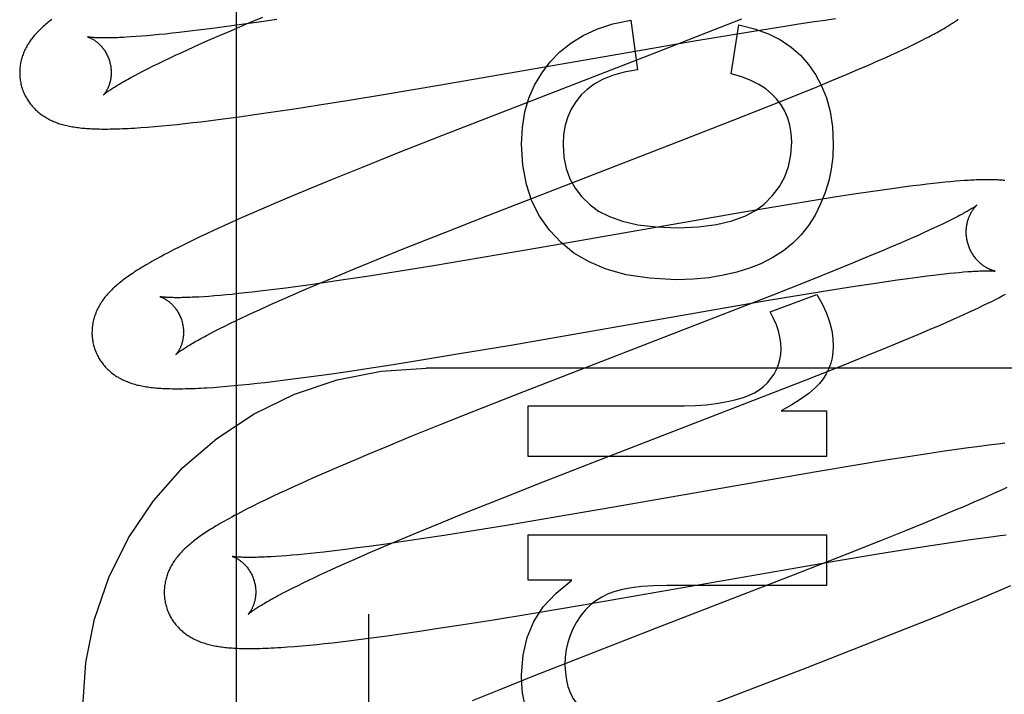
# Model space of a CAD drawing. Header units: inches. Extents: x 0 to 207, y 0 to 134.
# Tile 33 of 78: x 71.824 to 72.039, y 67.371 to 67.519. Entities that reach past the tile are written whole.
import ezdxf

# ---------------------------------------------------------------- set-up
doc = ezdxf.new("R2010")
doc.units = ezdxf.units.IN
doc.header["$LTSCALE"] = 11.383625
doc.header["$MEASUREMENT"] = 0
doc.linetypes.add('HIDDEN', pattern=[0.2, 0.1, -0.1])
doc.layers.add('DEFAULT_2', color=8, linetype='HIDDEN')
doc.layers.add('RIGHTHAND_DOOR_ASSEMBLY', color=7, linetype='CONTINUOUS')

msp = doc.modelspace()

# ---------------------------------------------------------------- linework, layer by layer
at = {"layer": 'DEFAULT_2', "color": 8, "linetype": 'HIDDEN'}
for p, q in [((71.9004, 63.97395), (71.9004, 69.47445)), ((71.87633, 67.51847), (71.87252, 67.51792)), ((71.87365, 67.51805), (71.87723, 67.51956)), ((71.88028, 67.51905), (71.87633, 67.51847)), ((71.95765, 67.51891), (71.95906, 67.50805)), ((71.98183, 67.51913), (71.97417, 67.51609)), ((71.99436, 67.51805), (71.9977, 67.51855)), ((71.9977, 67.51855), (72.00009, 67.51889)), ((72.00009, 67.51889), (72.00237, 67.51921)), ((71.85741, 67.516), (71.85596, 67.51585)), ((71.85891, 67.51617), (71.85741, 67.516)), ((71.86124, 67.51644), (71.85891, 67.51617)), ((71.86368, 67.51674), (71.86124, 67.51644)), ((71.86622, 67.51706), (71.86368, 67.51674)), ((71.86886, 67.51741), (71.86622, 67.51706)), ((71.86773, 67.51551), (71.87021, 67.51658)), ((71.87252, 67.51792), (71.86886, 67.51741)), ((71.87021, 67.51658), (71.87365, 67.51805)), ((71.97417, 67.51609), (71.96396, 67.51209)), ((71.97957, 67.50713), (71.98123, 67.51787)), ((71.98039, 67.51584), (71.98623, 67.51679)), ((71.98623, 67.51679), (71.99085, 67.51752)), ((71.99085, 67.51752), (71.99436, 67.51805)), ((71.84953, 67.51528), (71.84842, 67.5152)), ((71.85071, 67.51537), (71.84953, 67.51528)), ((71.85194, 67.51547), (71.85071, 67.51537)), ((71.85323, 67.51558), (71.85194, 67.51547)), ((71.85457, 67.51571), (71.85323, 67.51558)), ((71.85596, 67.51585), (71.85457, 67.51571)), ((71.86306, 67.51345), (71.86535, 67.51447)), ((71.86535, 67.51447), (71.86773, 67.51551)), ((71.95902, 67.5122), (71.9711, 67.51428)), ((71.9711, 67.51428), (71.98039, 67.51584)), ((72.01926, 67.51349), (72.02023, 67.51397)), ((72.02023, 67.51397), (72.02112, 67.51441)), ((72.02112, 67.51441), (72.02196, 67.51484)), ((72.02196, 67.51484), (72.02274, 67.51525)), ((71.85814, 67.5112), (71.85949, 67.51183)), ((71.85949, 67.51183), (71.86088, 67.51247)), ((71.86088, 67.51247), (71.86306, 67.51345)), ((71.91565, 67.50464), (71.95902, 67.5122)), ((71.96396, 67.51209), (71.91628, 67.49359)), ((72.01458, 67.5113), (72.01589, 67.5119)), ((72.01589, 67.5119), (72.0171, 67.51246)), ((72.0171, 67.51246), (72.01822, 67.51299)), ((72.01822, 67.51299), (72.01926, 67.51349)), ((71.8544, 67.50942), (71.8556, 67.51)), ((71.8556, 67.51), (71.85684, 67.51059)), ((71.85684, 67.51059), (71.85814, 67.5112)), ((72.00953, 67.50906), (72.01175, 67.51003)), ((72.01175, 67.51003), (72.01319, 67.51067)), ((72.01319, 67.51067), (72.01458, 67.5113)), ((71.85018, 67.5073), (71.85115, 67.5078)), ((71.85115, 67.5078), (71.85218, 67.50832)), ((71.85218, 67.50832), (71.85326, 67.50886)), ((71.85326, 67.50886), (71.8544, 67.50942)), ((72.00485, 67.50705), (72.00724, 67.50807)), ((72.00724, 67.50807), (72.00953, 67.50906)), ((71.84926, 67.50681), (71.85018, 67.5073)), ((71.99809, 67.50424), (72.00154, 67.50566)), ((72.00154, 67.50566), (72.00485, 67.50705)), ((71.90403, 67.50268), (71.91565, 67.50464)), ((71.99359, 67.50241), (71.99809, 67.50424)), ((71.8895, 67.50033), (71.8961, 67.50138)), ((71.8961, 67.50138), (71.90403, 67.50268)), ((71.98793, 67.50013), (71.99359, 67.50241)), ((71.87594, 67.4983), (71.87999, 67.49889)), ((71.87999, 67.49889), (71.88415, 67.49951)), ((71.88415, 67.49951), (71.8895, 67.50033)), ((71.97999, 67.49699), (71.98793, 67.50013)), ((71.8619, 67.49647), (71.86365, 67.49668)), ((71.86365, 67.49668), (71.86636, 67.49701)), ((71.86636, 67.49701), (71.86915, 67.49737)), ((71.86915, 67.49737), (71.87202, 67.49775)), ((71.87202, 67.49775), (71.87594, 67.4983)), ((71.96633, 67.49166), (71.97999, 67.49699)), ((71.85201, 67.4955), (71.85356, 67.49563)), ((71.85356, 67.49563), (71.85517, 67.49577)), ((71.85517, 67.49577), (71.85681, 67.49593)), ((71.85681, 67.49593), (71.85848, 67.4961)), ((71.85848, 67.4961), (71.86017, 67.49628)), ((71.86017, 67.49628), (71.8619, 67.49647)), ((71.91628, 67.49359), (71.9064, 67.48969)), ((71.93973, 67.48137), (71.96633, 67.49166)), ((71.9064, 67.48969), (71.89895, 67.4867)), ((71.89895, 67.4867), (71.89276, 67.48419)), ((71.89276, 67.48419), (71.88776, 67.48214)), ((72.02955, 67.48373), (72.02854, 67.48365)), ((72.0305, 67.4838), (72.02955, 67.48373)), ((71.88776, 67.48214), (71.88389, 67.48052)), ((72.01262, 67.48174), (72.00998, 67.48136)), ((72.01517, 67.4821), (72.01262, 67.48174)), ((72.01764, 67.48243), (72.01517, 67.4821)), ((72.01925, 67.48264), (72.01764, 67.48243)), ((72.02082, 67.48283), (72.01925, 67.48264)), ((72.02233, 67.48301), (72.02082, 67.48283)), ((72.02375, 67.48318), (72.02233, 67.48301)), ((72.02507, 67.48332), (72.02375, 67.48318)), ((72.02631, 67.48344), (72.02507, 67.48332)), ((72.02746, 67.48355), (72.02631, 67.48344)), ((72.02854, 67.48365), (72.02746, 67.48355)), ((71.88389, 67.48052), (71.88014, 67.47894)), ((71.9264, 67.47618), (71.93973, 67.48137)), ((71.99765, 67.47945), (71.99151, 67.47845)), ((72.00256, 67.48023), (71.99765, 67.47945)), ((72.00634, 67.48082), (72.00256, 67.48023)), ((72.00998, 67.48136), (72.00634, 67.48082)), ((71.87741, 67.47777), (71.87476, 67.47661)), ((71.88014, 67.47894), (71.87741, 67.47777)), ((71.99151, 67.47845), (71.98185, 67.47682)), ((71.87218, 67.47548), (71.86967, 67.47436)), ((71.87476, 67.47661), (71.87218, 67.47548)), ((71.91664, 67.47234), (71.9264, 67.47618)), ((71.98185, 67.47682), (71.93765, 67.46912)), ((72.02759, 67.47522), (72.02675, 67.4748)), ((72.02837, 67.47561), (72.02759, 67.47522)), ((71.86805, 67.47362), (71.86647, 67.47289)), ((71.86967, 67.47436), (71.86805, 67.47362)), ((72.02389, 67.47344), (72.02282, 67.47294)), ((72.0249, 67.47391), (72.02389, 67.47344)), ((72.02586, 67.47437), (72.0249, 67.47391)), ((72.02675, 67.4748), (72.02586, 67.47437)), ((71.86343, 67.47147), (71.86196, 67.47076)), ((71.86494, 67.47218), (71.86343, 67.47147)), ((71.86647, 67.47289), (71.86494, 67.47218)), ((71.90826, 67.469), (71.91664, 67.47234)), ((72.01866, 67.47107), (72.01668, 67.47021)), ((72.02052, 67.4719), (72.01866, 67.47107)), ((72.0217, 67.47243), (72.02052, 67.4719)), ((72.02282, 67.47294), (72.0217, 67.47243)), ((71.85908, 67.46934), (71.85769, 67.46864)), ((71.86051, 67.47005), (71.85908, 67.46934)), ((71.86196, 67.47076), (71.86051, 67.47005)), ((71.90222, 67.46656), (71.90826, 67.469)), ((71.93765, 67.46912), (71.92476, 67.46691)), ((72.0146, 67.46932), (72.0124, 67.46839)), ((72.01668, 67.47021), (72.0146, 67.46932)), ((71.89737, 67.46457), (71.90222, 67.46656)), ((71.92476, 67.46691), (71.9145, 67.46519)), ((72.00933, 67.4671), (72.00608, 67.46576)), ((72.0124, 67.46839), (72.00933, 67.4671)), ((71.89272, 67.46264), (71.89737, 67.46457)), ((71.9145, 67.46519), (71.9068, 67.46393)), ((72.00608, 67.46576), (72.00179, 67.46402)), ((71.88915, 67.46114), (71.89272, 67.46264)), ((71.90044, 67.46293), (71.89534, 67.46215)), ((71.9068, 67.46393), (71.90044, 67.46293)), ((72.00179, 67.46402), (71.99635, 67.46183)), ((72.01584, 67.4621), (72.01812, 67.46242)), ((72.01812, 67.46242), (72.0203, 67.46271)), ((72.0203, 67.46271), (72.02236, 67.46297)), ((72.02236, 67.46297), (72.02366, 67.46313)), ((72.02366, 67.46313), (72.02492, 67.46328)), ((72.02492, 67.46328), (72.02611, 67.46341)), ((72.02611, 67.46341), (72.02725, 67.46353)), ((72.02725, 67.46353), (72.02833, 67.46364)), ((72.02833, 67.46364), (72.02936, 67.46374)), ((72.02936, 67.46374), (72.03032, 67.46382)), ((71.88223, 67.4603), (71.87968, 67.45997)), ((71.88488, 67.46065), (71.88223, 67.4603)), ((71.88762, 67.46103), (71.88488, 67.46065)), ((71.88573, 67.45968), (71.88915, 67.46114)), ((71.89141, 67.46157), (71.88762, 67.46103)), ((71.89534, 67.46215), (71.89141, 67.46157)), ((71.99635, 67.46183), (71.98864, 67.45878)), ((72.00198, 67.45999), (72.00659, 67.46072)), ((72.00659, 67.46072), (72.01011, 67.46126)), ((72.01011, 67.46126), (72.01345, 67.46175)), ((72.01345, 67.46175), (72.01584, 67.4621)), ((71.86545, 67.45849), (71.86432, 67.45842)), ((71.86663, 67.45858), (71.86545, 67.45849)), ((71.86787, 67.45869), (71.86663, 67.45858)), ((71.86917, 67.4588), (71.86787, 67.45869)), ((71.87052, 67.45893), (71.86917, 67.4588)), ((71.87192, 67.45908), (71.87052, 67.45893)), ((71.87338, 67.45923), (71.87192, 67.45908)), ((71.87488, 67.4594), (71.87338, 67.45923)), ((71.87723, 67.45967), (71.87488, 67.4594)), ((71.87968, 67.45997), (71.87723, 67.45967)), ((71.8809, 67.45757), (71.88326, 67.45861)), ((71.88326, 67.45861), (71.88573, 67.45968)), ((71.98864, 67.45878), (71.97734, 67.45436)), ((71.98684, 67.45748), (71.99614, 67.45904)), ((71.98804, 67.45513), (71.99829, 67.45893)), ((71.99614, 67.45904), (72.00198, 67.45999)), ((72.03728, 67.45781), (72.03805, 67.4582)), ((72.03805, 67.4582), (72.03877, 67.45858)), ((72.03877, 67.45858), (72.03945, 67.45895)), ((71.87646, 67.45558), (71.87863, 67.45656)), ((71.87863, 67.45656), (71.8809, 67.45757)), ((71.97476, 67.4554), (71.98684, 67.45748)), ((72.03263, 67.45555), (72.0337, 67.45605)), ((72.0337, 67.45605), (72.03469, 67.45653)), ((72.03469, 67.45653), (72.03561, 67.45697)), ((72.03561, 67.45697), (72.03647, 67.4574)), ((72.03647, 67.4574), (72.03728, 67.45781)), ((71.87121, 67.45313), (71.87245, 67.45372)), ((71.87245, 67.45372), (71.87374, 67.45432)), ((71.87374, 67.45432), (71.87508, 67.45494)), ((71.87508, 67.45494), (71.87646, 67.45558)), ((71.9314, 67.44785), (71.97476, 67.4554)), ((71.97734, 67.45436), (71.93418, 67.43762)), ((72.02746, 67.4532), (72.02889, 67.45384)), ((72.02889, 67.45384), (72.03023, 67.45444)), ((72.03023, 67.45444), (72.03148, 67.45501)), ((72.03148, 67.45501), (72.03263, 67.45555)), ((71.8668, 67.45094), (71.86782, 67.45146)), ((71.86782, 67.45146), (71.8689, 67.452)), ((71.8689, 67.452), (71.87003, 67.45255)), ((71.87003, 67.45255), (71.87121, 67.45313)), ((72.0229, 67.45122), (72.02522, 67.45222)), ((72.02522, 67.45222), (72.02746, 67.4532)), ((71.86494, 67.44996), (71.86584, 67.45044)), ((71.86584, 67.45044), (71.8668, 67.45094)), ((72.01718, 67.44881), (72.02051, 67.45021)), ((72.02051, 67.45021), (72.0229, 67.45122)), ((71.91978, 67.44589), (71.9314, 67.44785)), ((72.00919, 67.44554), (72.01372, 67.44738)), ((72.01372, 67.44738), (72.01718, 67.44881)), ((71.91186, 67.44459), (71.91978, 67.44589)), ((72.00351, 67.44326), (72.00919, 67.44554)), ((71.89991, 67.44271), (71.90526, 67.44354)), ((71.90526, 67.44354), (71.91186, 67.44459)), ((71.99553, 67.4401), (72.00351, 67.44326)), ((71.88492, 67.44058), (71.88778, 67.44096)), ((71.88778, 67.44096), (71.89171, 67.44151)), ((71.89171, 67.44151), (71.89575, 67.44209)), ((71.89575, 67.44209), (71.89991, 67.44271)), ((72.3879, 67.44278), (71.9129, 67.44278)), ((71.86635, 67.4386), (71.86781, 67.43871)), ((71.86781, 67.43871), (71.86934, 67.43883)), ((71.86934, 67.43883), (71.87093, 67.43898)), ((71.87093, 67.43898), (71.87258, 67.43913)), ((71.87258, 67.43913), (71.87425, 67.4393)), ((71.87425, 67.4393), (71.87595, 67.43949)), ((71.87595, 67.43949), (71.87767, 67.43968)), ((71.87767, 67.43968), (71.87943, 67.43989)), ((71.87943, 67.43989), (71.88213, 67.44022)), ((71.88213, 67.44022), (71.88492, 67.44058)), ((71.98072, 67.43432), (71.99553, 67.4401)), ((71.93418, 67.43762), (71.92322, 67.4333)), ((71.93518, 67.43456), (71.96932, 67.43456)), ((71.93518, 67.42351), (71.93518, 67.43456)), ((71.95064, 67.42268), (71.98072, 67.43432)), ((71.92322, 67.4333), (71.91576, 67.43033)), ((71.9905, 67.43346), (72.00038, 67.43346)), ((72.00038, 67.43346), (72.00038, 67.42351)), ((71.91576, 67.43033), (71.90957, 67.42782)), ((71.90957, 67.42782), (71.90457, 67.42577)), ((71.90457, 67.42577), (71.90069, 67.42415)), ((72.03483, 67.42582), (72.03323, 67.42561)), ((72.0364, 67.42602), (72.03483, 67.42582)), ((72.03791, 67.4262), (72.0364, 67.42602)), ((72.03933, 67.42636), (72.03791, 67.4262)), ((71.90069, 67.42415), (71.89692, 67.42256)), ((72.00038, 67.42351), (71.93518, 67.42351)), ((72.022, 67.42401), (72.01824, 67.42342)), ((72.02562, 67.42455), (72.022, 67.42401)), ((72.02824, 67.42493), (72.02562, 67.42455)), ((72.03078, 67.42528), (72.02824, 67.42493)), ((72.03323, 67.42561), (72.03078, 67.42528)), ((71.89692, 67.42256), (71.89328, 67.42101)), ((71.93846, 67.41792), (71.95064, 67.42268)), ((72.00726, 67.42165), (71.99773, 67.42004)), ((72.01336, 67.42265), (72.00726, 67.42165)), ((72.01824, 67.42342), (72.01336, 67.42265)), ((71.89063, 67.41986), (71.88806, 67.41873)), ((71.89328, 67.42101), (71.89063, 67.41986)), ((71.99773, 67.42004), (71.95387, 67.4124)), ((71.88557, 67.41761), (71.88395, 67.41688)), ((71.88806, 67.41873), (71.88557, 67.41761)), ((71.92879, 67.4141), (71.93846, 67.41792)), ((71.88083, 67.41544), (71.87933, 67.41473)), ((71.88237, 67.41615), (71.88083, 67.41544)), ((71.88395, 67.41688), (71.88237, 67.41615)), ((72.03642, 67.41516), (72.03456, 67.41433)), ((72.0376, 67.41569), (72.03642, 67.41516)), ((72.03872, 67.4162), (72.0376, 67.41569)), ((72.03979, 67.4167), (72.03872, 67.4162)), ((71.87645, 67.41334), (71.87504, 67.41264)), ((71.87788, 67.41403), (71.87645, 67.41334)), ((71.87933, 67.41473), (71.87788, 67.41403)), ((71.92154, 67.4112), (71.92879, 67.4141)), ((72.03258, 67.41347), (72.03049, 67.41257)), ((72.03456, 67.41433), (72.03258, 67.41347)), ((71.87504, 67.41264), (71.87366, 67.41194)), ((71.91558, 67.40877), (71.92154, 67.4112)), ((71.95387, 67.4124), (71.94107, 67.4102)), ((72.02829, 67.41164), (72.0252, 67.41034)), ((72.03049, 67.41257), (72.02829, 67.41164)), ((71.91081, 67.40681), (71.91558, 67.40877)), ((71.93087, 67.40849), (71.9232, 67.40724)), ((71.94107, 67.4102), (71.93087, 67.40849)), ((72.02194, 67.409), (72.01764, 67.40725)), ((72.0252, 67.41034), (72.02194, 67.409)), ((71.90714, 67.40528), (71.91081, 67.40681)), ((71.9232, 67.40724), (71.91686, 67.40624)), ((71.93518, 67.40632), (72.00038, 67.40632)), ((71.93518, 67.39644), (71.93518, 67.40632)), ((72.00038, 67.40632), (72.00038, 67.39527)), ((72.01764, 67.40725), (72.01217, 67.40505)), ((72.03829, 67.4062), (72.03959, 67.40635)), ((71.90407, 67.40433), (71.90043, 67.40383)), ((71.90362, 67.40378), (71.90714, 67.40528)), ((71.90785, 67.40488), (71.90407, 67.40433)), ((71.91178, 67.40546), (71.90785, 67.40488)), ((71.91686, 67.40624), (71.91178, 67.40546)), ((72.01217, 67.40505), (72.00442, 67.40199)), ((72.02168, 67.40382), (72.02608, 67.40449)), ((72.02608, 67.40449), (72.02942, 67.40499)), ((72.02942, 67.40499), (72.0318, 67.40533)), ((72.0318, 67.40533), (72.03407, 67.40565)), ((72.03407, 67.40565), (72.03624, 67.40593)), ((72.03624, 67.40593), (72.03829, 67.4062)), ((71.88488, 67.40201), (71.8836, 67.40189)), ((71.88622, 67.40213), (71.88488, 67.40201)), ((71.8876, 67.40227), (71.88622, 67.40213)), ((71.88904, 67.40243), (71.8876, 67.40227)), ((71.89053, 67.40259), (71.88904, 67.40243)), ((71.89286, 67.40286), (71.89053, 67.40259)), ((71.89528, 67.40316), (71.89286, 67.40286)), ((71.89781, 67.40348), (71.89528, 67.40316)), ((71.90043, 67.40383), (71.89781, 67.40348)), ((71.89782, 67.40128), (71.90025, 67.40233)), ((71.90025, 67.40233), (71.90362, 67.40378)), ((72.00442, 67.40199), (71.99307, 67.39755)), ((72.0029, 67.40073), (72.01118, 67.40212)), ((72.01118, 67.40212), (72.01703, 67.40308)), ((72.01703, 67.40308), (72.02168, 67.40382)), ((71.88119, 67.4017), (71.88008, 67.40162)), ((71.88237, 67.40179), (71.88119, 67.4017)), ((71.8836, 67.40189), (71.88237, 67.40179)), ((71.89328, 67.39925), (71.8955, 67.40025)), ((71.8955, 67.40025), (71.89782, 67.40128)), ((71.99078, 67.39865), (72.0029, 67.40073)), ((71.8885, 67.39705), (71.88981, 67.39766)), ((71.88981, 67.39766), (71.89116, 67.39829)), ((71.89116, 67.39829), (71.89328, 67.39925)), ((71.94723, 67.39106), (71.99078, 67.39865)), ((71.88491, 67.39531), (71.88605, 67.39587)), ((71.88605, 67.39587), (71.88725, 67.39645)), ((71.88725, 67.39645), (71.8885, 67.39705)), ((71.94476, 67.39644), (71.93518, 67.39644)), ((71.99307, 67.39755), (71.96319, 67.38598)), ((71.88089, 67.39326), (71.88181, 67.39374)), ((71.88181, 67.39374), (71.88279, 67.39425)), ((71.88279, 67.39425), (71.88382, 67.39477)), ((71.88382, 67.39477), (71.88491, 67.39531)), ((72.00038, 67.39527), (71.96545, 67.39527)), ((72.03593, 67.39326), (72.03834, 67.39428)), ((72.03834, 67.39428), (72.04068, 67.39529)), ((72.02913, 67.39044), (72.03261, 67.39187)), ((72.03261, 67.39187), (72.03593, 67.39326)), ((71.9276, 67.38779), (71.93556, 67.38909)), ((71.93556, 67.38909), (71.94723, 67.39106)), ((72.0246, 67.38859), (72.02913, 67.39044)), ((71.92097, 67.38673), (71.9276, 67.38779)), ((72.0189, 67.38631), (72.0246, 67.38859)), ((71.90737, 67.3847), (71.91143, 67.38528)), ((71.91143, 67.38528), (71.9156, 67.38591)), ((71.9156, 67.38591), (71.92097, 67.38673)), ((71.96319, 67.38598), (71.94637, 67.37942)), ((72.01092, 67.38315), (72.0189, 67.38631)), ((71.8907, 67.38258), (71.89241, 67.38277)), ((71.89241, 67.38277), (71.89415, 67.38297)), ((71.89415, 67.38297), (71.89594, 67.38318)), ((71.89594, 67.38318), (71.89869, 67.38352)), ((71.89869, 67.38352), (71.9015, 67.38389)), ((71.9015, 67.38389), (71.9044, 67.38428)), ((71.9044, 67.38428), (71.90737, 67.3847)), ((71.99612, 67.37738), (72.01092, 67.38315)), ((71.88416, 67.38196), (71.88576, 67.3821)), ((71.88576, 67.3821), (71.88738, 67.38225)), ((71.88738, 67.38225), (71.88903, 67.38241)), ((71.88903, 67.38241), (71.8907, 67.38258)), ((71.94637, 67.37942), (71.93653, 67.37553)), ((71.97279, 67.36835), (71.99612, 67.37738)), ((71.93653, 67.37553), (71.92912, 67.37255)), ((71.92912, 67.37255), (71.92297, 67.37005))]:
    msp.add_line(p, q, dxfattribs=at)
for points in [[(71.83109, 67.51899), (71.8308, 67.51878), (71.83053, 67.51857), (71.83026, 67.51836), (71.83, 67.51814), (71.82974, 67.51793), (71.82949, 67.51772)], [(71.94003, 67.50977), (71.94212, 67.51192), (71.94451, 67.51383), (71.94718, 67.51549), (71.95022, 67.5169), (71.95372, 67.51804), (71.95765, 67.51891)], [(72.02274, 67.51525), (72.02312, 67.51545), (72.02348, 67.51564), (72.02384, 67.51583), (72.02418, 67.51602), (72.02452, 67.5162), (72.02484, 67.51639), (72.02516, 67.51656), (72.02547, 67.51674), (72.02576, 67.51691), (72.02605, 67.51709), (72.02634, 67.51725), (72.02661, 67.51742), (72.02688, 67.51759), (72.02714, 67.51775), (72.02739, 67.51791), (72.02763, 67.51807), (72.02787, 67.51822), (72.0281, 67.51838), (72.02833, 67.51853), (72.02855, 67.51868), (72.02876, 67.51883), (72.02897, 67.51898), (72.02917, 67.51913)], [(71.82949, 67.51772), (71.82924, 67.5175), (71.829, 67.51729), (71.82877, 67.51707), (71.82854, 67.51685), (71.82831, 67.51663), (71.8281, 67.51641), (71.82788, 67.51619), (71.82767, 67.51596), (71.82747, 67.51574), (71.82728, 67.51551), (71.82708, 67.51528), (71.8269, 67.51505), (71.82672, 67.51482), (71.82655, 67.51458), (71.82638, 67.51435), (71.82621, 67.51411), (71.82606, 67.51387), (71.82591, 67.51363), (71.82576, 67.51338), (71.82562, 67.51314), (71.82549, 67.51289), (71.82536, 67.51264), (71.82524, 67.51239), (71.82512, 67.51214), (71.82501, 67.51189), (71.82491, 67.51164), (71.82482, 67.51139), (71.82473, 67.51113), (71.82464, 67.51088), (71.82456, 67.51062), (71.82449, 67.51036), (71.82442, 67.5101), (71.82436, 67.50984), (71.8243, 67.50957), (71.82426, 67.5093), (71.82421, 67.50903), (71.82418, 67.50876), (71.82415, 67.50849), (71.82412, 67.50822), (71.82411, 67.50794), (71.82409, 67.50767), (71.82409, 67.50739), (71.82409, 67.50711), (71.8241, 67.50683), (71.82412, 67.50656), (71.82415, 67.50628), (71.82418, 67.506), (71.82421, 67.50573), (71.82426, 67.50545), (71.82431, 67.50518), (71.82437, 67.5049), (71.82444, 67.50463), (71.8245, 67.5044)], [(71.98123, 67.51787), (71.98464, 67.51699), (71.98768, 67.51588), (71.99031, 67.51454), (71.99262, 67.51298), (71.99467, 67.5112), (71.99644, 67.5092)], [(71.83893, 67.51522), (71.83891, 67.51522), (71.8389, 67.51523), (71.8389, 67.51523), (71.83891, 67.51523), (71.83892, 67.51522), (71.83894, 67.51522), (71.83897, 67.51521), (71.83901, 67.5152), (71.83905, 67.51518), (71.8391, 67.51516), (71.83916, 67.51514), (71.83922, 67.51512), (71.83928, 67.51509), (71.83936, 67.51506), (71.83943, 67.51503), (71.83951, 67.51499), (71.8396, 67.51495), (71.83969, 67.51491), (71.83978, 67.51486), (71.83988, 67.51481), (71.83998, 67.51475), (71.84009, 67.51469), (71.84019, 67.51463), (71.8403, 67.51456), (71.84042, 67.51448), (71.84053, 67.5144), (71.84065, 67.51432), (71.84077, 67.51423), (71.84089, 67.51414), (71.84102, 67.51404), (71.84114, 67.51393), (71.84127, 67.51382), (71.8414, 67.5137), (71.84153, 67.51357), (71.84166, 67.51344), (71.84179, 67.5133), (71.84193, 67.51316), (71.84206, 67.513), (71.84219, 67.51284), (71.84232, 67.51268), (71.84245, 67.51251), (71.84257, 67.51233), (71.8427, 67.51214), (71.84282, 67.51194), (71.84294, 67.51175), (71.84305, 67.51154), (71.84316, 67.51133), (71.84326, 67.51111), (71.84336, 67.51089), (71.84346, 67.51066), (71.84355, 67.51043), (71.84363, 67.5102), (71.84371, 67.50996), (71.84377, 67.50976)], [(71.84842, 67.5152), (71.84736, 67.51514), (71.84685, 67.51511), (71.84636, 67.51508), (71.84589, 67.51506), (71.84543, 67.51504), (71.84499, 67.51503), (71.84456, 67.51502), (71.84415, 67.51501), (71.84375, 67.515), (71.84337, 67.51499), (71.84301, 67.51499), (71.84266, 67.51499), (71.84233, 67.51499), (71.84202, 67.51499), (71.84172, 67.515), (71.84144, 67.51501), (71.84118, 67.51502), (71.84093, 67.51503), (71.8407, 67.51504), (71.84049, 67.51505), (71.84029, 67.51506), (71.8401, 67.51508), (71.83993, 67.51509), (71.83978, 67.5151), (71.83964, 67.51512), (71.83951, 67.51513), (71.83939, 67.51515), (71.83929, 67.51516), (71.8392, 67.51517), (71.83913, 67.51519), (71.83906, 67.5152), (71.83901, 67.51521), (71.83897, 67.51521), (71.83894, 67.51522), (71.83893, 67.51522)], [(71.84377, 67.50976), (71.84382, 67.50955), (71.84388, 67.5093), (71.84393, 67.50906), (71.84397, 67.50882), (71.84401, 67.50858), (71.84404, 67.50834), (71.84406, 67.5081), (71.84407, 67.50786), (71.84408, 67.50762), (71.84408, 67.50739), (71.84408, 67.50716), (71.84407, 67.50694), (71.84405, 67.50672), (71.84403, 67.50651), (71.84401, 67.5063), (71.84398, 67.50609), (71.84394, 67.50589), (71.84391, 67.5057), (71.84386, 67.50551), (71.84382, 67.50533), (71.84377, 67.50516), (71.84372, 67.50499), (71.84367, 67.50483), (71.84362, 67.50467), (71.84356, 67.50452), (71.84351, 67.50438), (71.84345, 67.50424), (71.84339, 67.50411), (71.84334, 67.50398), (71.84328, 67.50386), (71.84322, 67.50374), (71.84316, 67.50363), (71.8431, 67.50352), (71.84305, 67.50342), (71.84299, 67.50333), (71.84293, 67.50324), (71.84288, 67.50315), (71.84283, 67.50308), (71.84278, 67.503), (71.84273, 67.50293), (71.84268, 67.50287), (71.84264, 67.50281), (71.8426, 67.50276), (71.84256, 67.50272), (71.84253, 67.50268), (71.8425, 67.50264), (71.84247, 67.50261), (71.84245, 67.50259), (71.84244, 67.50257), (71.84243, 67.50256), (71.84242, 67.50256)], [(71.93371, 67.49178), (71.93392, 67.49544), (71.93447, 67.4988), (71.93536, 67.50183), (71.93658, 67.50463), (71.93814, 67.50728), (71.94003, 67.50977)], [(71.95906, 67.50805), (71.95616, 67.50749), (71.95362, 67.50677), (71.95145, 67.50589), (71.94961, 67.50487), (71.94805, 67.50375), (71.94679, 67.50252)], [(71.99644, 67.5092), (71.998, 67.50699), (71.9993, 67.50454), (72.00037, 67.50186), (72.00116, 67.49889), (72.00165, 67.49554), (72.00185, 67.49184)], [(71.84242, 67.50256), (71.84243, 67.50257), (71.84245, 67.50258), (71.84247, 67.50261), (71.8425, 67.50263), (71.84255, 67.50267), (71.8426, 67.50271), (71.84266, 67.50276), (71.84273, 67.50282), (71.84281, 67.50289), (71.8429, 67.50296), (71.843, 67.50304), (71.84312, 67.50313), (71.84325, 67.50322), (71.84339, 67.50332), (71.84354, 67.50343), (71.84371, 67.50355), (71.8439, 67.50367), (71.84409, 67.5038), (71.8443, 67.50394), (71.84453, 67.50409), (71.84477, 67.50424), (71.84503, 67.5044), (71.8453, 67.50457), (71.84558, 67.50474), (71.84588, 67.50492), (71.8462, 67.50511), (71.84653, 67.5053), (71.84687, 67.5055), (71.84723, 67.5057), (71.84761, 67.50591), (71.848, 67.50613), (71.84841, 67.50635), (71.84883, 67.50658), (71.84926, 67.50681)], [(71.98945, 67.50166), (71.98838, 67.50279), (71.98709, 67.50384), (71.98559, 67.50482), (71.98385, 67.5057), (71.98184, 67.50647), (71.97957, 67.50713)], [(71.8245, 67.5044), (71.82456, 67.50417), (71.82465, 67.50391), (71.82474, 67.50364), (71.82483, 67.50338), (71.82494, 67.50312), (71.82505, 67.50286), (71.82516, 67.50261), (71.82529, 67.50236), (71.82542, 67.50212), (71.82555, 67.50187), (71.82569, 67.50163), (71.82584, 67.5014), (71.82599, 67.50117), (71.82614, 67.50094), (71.8263, 67.50072), (71.82647, 67.5005), (71.82664, 67.50029), (71.82682, 67.50008), (71.827, 67.49988), (71.82718, 67.49968), (71.82737, 67.49948), (71.82756, 67.49929), (71.82776, 67.49911), (71.82796, 67.49893), (71.82816, 67.49876), (71.82837, 67.49859), (71.82858, 67.49842), (71.8288, 67.49826), (71.82902, 67.4981), (71.82925, 67.49794), (71.82948, 67.49779), (71.82972, 67.49765), (71.82996, 67.4975), (71.83021, 67.49736), (71.83046, 67.49723), (71.83071, 67.4971), (71.83097, 67.49697), (71.83123, 67.49685), (71.8315, 67.49674), (71.83177, 67.49663), (71.83204, 67.49652), (71.83232, 67.49642), (71.8326, 67.49632), (71.83288, 67.49623), (71.83317, 67.49614), (71.83346, 67.49606), (71.83376, 67.49597), (71.83406, 67.4959), (71.83437, 67.49583), (71.83468, 67.49576), (71.83499, 67.49569), (71.83531, 67.49563), (71.83563, 67.49557), (71.83595, 67.49552), (71.83628, 67.49547), (71.83662, 67.49542), (71.83695, 67.49538), (71.83729, 67.49534), (71.83764, 67.4953), (71.838, 67.49527), (71.83836, 67.49524), (71.83872, 67.49521), (71.8391, 67.49519), (71.83948, 67.49516), (71.83987, 67.49514), (71.84027, 67.49513), (71.84067, 67.49511), (71.84109, 67.4951), (71.84152, 67.49509), (71.84196, 67.49508), (71.84241, 67.49508), (71.84288, 67.49508), (71.84336, 67.49508), (71.84385, 67.49509), (71.84436, 67.4951), (71.84489, 67.49511), (71.84544, 67.49512), (71.846, 67.49514), (71.84659, 67.49517), (71.8472, 67.49519), (71.84782, 67.49522), (71.84847, 67.49526), (71.84914, 67.4953), (71.84983, 67.49534), (71.85053, 67.49539), (71.85201, 67.4955)], [(71.94679, 67.50252), (71.94559, 67.50104), (71.9446, 67.49944), (71.94383, 67.49775), (71.94327, 67.49591), (71.94293, 67.49387), (71.9428, 67.49166)], [(71.99277, 67.49227), (71.99266, 67.49415), (71.99237, 67.49589), (71.99191, 67.49748), (71.99127, 67.49895), (71.99045, 67.50035), (71.98945, 67.50166)], [(71.94243, 67.47023), (71.93984, 67.47298), (71.9377, 67.47602), (71.93601, 67.47931), (71.93479, 67.48297), (71.93402, 67.48714), (71.93371, 67.49178)], [(71.9428, 67.49166), (71.94299, 67.48892), (71.9435, 67.48643), (71.9443, 67.4842), (71.94544, 67.48217), (71.94691, 67.48026), (71.94872, 67.47848)], [(71.98677, 67.47868), (71.9886, 67.48052), (71.99009, 67.4825), (71.99124, 67.4846), (71.99206, 67.48689), (71.99257, 67.48946), (71.99277, 67.49227)], [(72.00185, 67.49184), (72.00174, 67.48903), (72.0014, 67.48633), (72.00086, 67.48374), (72.00009, 67.48121), (71.99909, 67.47871), (71.99786, 67.47625)], [(72.03933, 67.48381), (72.03907, 67.48384), (72.03882, 67.48387), (72.03856, 67.48389), (72.03829, 67.48391), (72.03802, 67.48393), (72.03775, 67.48394), (72.03746, 67.48395), (72.03717, 67.48397), (72.03688, 67.48398), (72.03657, 67.48398), (72.03626, 67.48399), (72.03594, 67.48399), (72.03561, 67.48399), (72.03527, 67.48399), (72.03493, 67.48399), (72.03457, 67.48398), (72.03421, 67.48398), (72.03384, 67.48397), (72.03346, 67.48395), (72.03307, 67.48394), (72.03266, 67.48392), (72.03225, 67.4839), (72.03183, 67.48388), (72.0314, 67.48385), (72.0305, 67.4838)], [(71.94872, 67.47848), (71.95059, 67.4771), (71.95296, 67.47592), (71.95579, 67.47492), (71.95917, 67.47415), (71.9632, 67.47368), (71.96784, 67.47348)], [(71.96784, 67.47348), (71.9724, 67.47369), (71.97637, 67.47418), (71.97971, 67.47497), (71.98252, 67.47602), (71.98488, 67.47725), (71.98677, 67.47868)], [(72.03319, 67.47841), (72.03318, 67.4784), (72.03317, 67.47839), (72.03315, 67.47837), (72.03312, 67.47835), (72.03308, 67.47832), (72.03303, 67.47829), (72.03297, 67.47825), (72.03291, 67.4782), (72.03283, 67.47814), (72.03274, 67.47808), (72.03264, 67.47801), (72.03253, 67.47794), (72.0324, 67.47786), (72.03226, 67.47777), (72.03211, 67.47767), (72.03194, 67.47757), (72.03175, 67.47746), (72.03156, 67.47734), (72.03134, 67.47721), (72.03111, 67.47708), (72.03087, 67.47694), (72.03061, 67.4768), (72.03034, 67.47665), (72.03005, 67.47649), (72.02974, 67.47633), (72.02942, 67.47616), (72.02909, 67.47598), (72.02874, 67.4758), (72.02837, 67.47561)], [(72.03124, 67.47011), (72.03119, 67.47031), (72.03113, 67.47054), (72.03108, 67.47078), (72.03104, 67.47101), (72.031, 67.47124), (72.03097, 67.47148), (72.03094, 67.47171), (72.03092, 67.47194), (72.03091, 67.47218), (72.03091, 67.4724), (72.0309, 67.47263), (72.03091, 67.47286), (72.03092, 67.47308), (72.03093, 67.4733), (72.03095, 67.47351), (72.03098, 67.47373), (72.03101, 67.47394), (72.03104, 67.47414), (72.03108, 67.47434), (72.03112, 67.47454), (72.03117, 67.47473), (72.03121, 67.47491), (72.03126, 67.47509), (72.03132, 67.47527), (72.03137, 67.47544), (72.03143, 67.4756), (72.03149, 67.47576), (72.03155, 67.47591), (72.03161, 67.47606), (72.03168, 67.47621), (72.03174, 67.47635), (72.03181, 67.47648), (72.03187, 67.47661), (72.03194, 67.47674), (72.032, 67.47686), (72.03207, 67.47697), (72.03214, 67.47708), (72.0322, 67.47719), (72.03227, 67.47729), (72.03233, 67.47739), (72.0324, 67.47748), (72.03246, 67.47757), (72.03252, 67.47765), (72.03258, 67.47774), (72.03264, 67.47781), (72.0327, 67.47788), (72.03276, 67.47795), (72.03281, 67.47801), (72.03286, 67.47807), (72.03291, 67.47813), (72.03295, 67.47818), (72.033, 67.47822), (72.03304, 67.47826), (72.03307, 67.4783), (72.0331, 67.47833), (72.03313, 67.47835), (72.03315, 67.47838), (72.03317, 67.47839), (72.03318, 67.4784), (72.03319, 67.47841)], [(71.99786, 67.47625), (71.99646, 67.47399), (71.99485, 67.47194), (71.99305, 67.47011), (71.991, 67.46846), (71.98865, 67.46696), (71.98602, 67.46563)], [(71.96754, 67.46213), (71.96171, 67.46245), (71.9566, 67.46321), (71.95223, 67.46443), (71.94848, 67.46603), (71.9452, 67.46796), (71.94243, 67.47023)], [(72.03719, 67.46401), (72.03719, 67.46401), (72.03718, 67.46401), (72.03717, 67.46402), (72.03715, 67.46402), (72.03712, 67.46403), (72.03708, 67.46404), (72.03704, 67.46405), (72.03699, 67.46406), (72.03693, 67.46407), (72.03687, 67.46409), (72.03681, 67.46411), (72.03674, 67.46413), (72.03666, 67.46415), (72.03659, 67.46418), (72.0365, 67.46421), (72.03642, 67.46424), (72.03632, 67.46427), (72.03623, 67.46431), (72.03613, 67.46435), (72.03603, 67.4644), (72.03593, 67.46444), (72.03583, 67.46449), (72.03572, 67.46455), (72.03561, 67.4646), (72.03549, 67.46467), (72.03538, 67.46473), (72.03526, 67.4648), (72.03514, 67.46487), (72.03501, 67.46495), (72.03489, 67.46503), (72.03476, 67.46511), (72.03463, 67.46521), (72.0345, 67.4653), (72.03437, 67.4654), (72.03424, 67.46551), (72.0341, 67.46562), (72.03397, 67.46573), (72.03383, 67.46586), (72.0337, 67.46598), (72.03356, 67.46612), (72.03342, 67.46626), (72.03329, 67.4664), (72.03315, 67.46655), (72.03302, 67.46671), (72.03289, 67.46687), (72.03276, 67.46704), (72.03263, 67.46722), (72.0325, 67.4674), (72.03238, 67.46758), (72.03226, 67.46777), (72.03214, 67.46797), (72.03203, 67.46817), (72.03192, 67.46838), (72.03181, 67.46859), (72.03171, 67.4688), (72.03162, 67.46902), (72.03153, 67.46924), (72.03145, 67.46946), (72.03137, 67.46969), (72.0313, 67.46991), (72.03124, 67.47011)], [(71.85769, 67.46864), (71.85702, 67.46829), (71.85638, 67.46796), (71.85575, 67.46763), (71.85515, 67.4673), (71.85458, 67.46699), (71.85403, 67.46669), (71.8535, 67.4664), (71.85299, 67.46611), (71.85251, 67.46583), (71.85204, 67.46556), (71.85159, 67.4653), (71.85115, 67.46504), (71.85074, 67.46479), (71.85033, 67.46454), (71.84994, 67.46429), (71.84957, 67.46406), (71.8492, 67.46382), (71.84885, 67.46359), (71.84851, 67.46336), (71.84818, 67.46313), (71.84786, 67.46291), (71.84754, 67.46269), (71.84724, 67.46247), (71.84695, 67.46225), (71.84666, 67.46204), (71.84638, 67.46182), (71.8461, 67.46161), (71.84584, 67.46139), (71.84558, 67.46118), (71.84532, 67.46096)], [(71.98602, 67.46563), (71.98352, 67.46462), (71.98081, 67.46378), (71.97786, 67.46309), (71.97468, 67.46257), (71.97124, 67.46225), (71.96754, 67.46213)], [(72.03032, 67.46382), (72.03122, 67.46389), (72.03165, 67.46392), (72.03206, 67.46395), (72.03245, 67.46398), (72.03283, 67.464), (72.03319, 67.46402), (72.03353, 67.46403), (72.03385, 67.46405), (72.03415, 67.46406), (72.03444, 67.46407), (72.03471, 67.46408), (72.03496, 67.46408), (72.0352, 67.46408), (72.03542, 67.46409), (72.03563, 67.46409), (72.03582, 67.46408), (72.036, 67.46408), (72.03616, 67.46408), (72.03631, 67.46407), (72.03645, 67.46407), (72.03657, 67.46406), (72.03668, 67.46406), (72.03678, 67.46405), (72.03687, 67.46405), (72.03694, 67.46404), (72.03701, 67.46403), (72.03706, 67.46403), (72.03711, 67.46402), (72.03714, 67.46402), (72.03717, 67.46402), (72.03718, 67.46401), (72.03719, 67.46401)], [(71.84532, 67.46096), (71.84508, 67.46075), (71.84483, 67.46053), (71.8446, 67.46031), (71.84437, 67.4601), (71.84414, 67.45988), (71.84392, 67.45965), (71.84371, 67.45943), (71.8435, 67.45921), (71.84329, 67.45898), (71.8431, 67.45875), (71.8429, 67.45852), (71.84272, 67.45829), (71.84253, 67.45806), (71.84236, 67.45782), (71.84219, 67.45759), (71.84203, 67.45735), (71.84187, 67.45711), (71.84171, 67.45687), (71.84157, 67.45662), (71.84143, 67.45637), (71.84129, 67.45612), (71.84116, 67.45587), (71.84104, 67.45562), (71.84092, 67.45537), (71.84081, 67.45512), (71.84071, 67.45487), (71.84062, 67.45462), (71.84052, 67.45436), (71.84044, 67.45411), (71.84036, 67.45385), (71.84029, 67.45359), (71.84022, 67.45333), (71.84016, 67.45306), (71.8401, 67.4528), (71.84005, 67.45253), (71.84001, 67.45226), (71.83997, 67.45199), (71.83994, 67.45171), (71.83991, 67.45144), (71.8399, 67.45116), (71.83989, 67.45089), (71.83988, 67.45061), (71.83988, 67.45033), (71.83989, 67.45005), (71.83991, 67.44977), (71.83994, 67.4495), (71.83997, 67.44922), (71.84, 67.44894), (71.84005, 67.44866), (71.8401, 67.44839), (71.84016, 67.44811), (71.84023, 67.44784), (71.84029, 67.44761)], [(71.85472, 67.45843), (71.85471, 67.45843), (71.85469, 67.45844), (71.85469, 67.45844), (71.8547, 67.45844), (71.85471, 67.45843), (71.85473, 67.45843), (71.85476, 67.45842), (71.8548, 67.45841), (71.85484, 67.45839), (71.85489, 67.45837), (71.85494, 67.45835), (71.855, 67.45833), (71.85507, 67.45831), (71.85514, 67.45828), (71.85522, 67.45824), (71.8553, 67.45821), (71.85539, 67.45817), (71.85548, 67.45812), (71.85557, 67.45807), (71.85567, 67.45802), (71.85577, 67.45796), (71.85587, 67.4579), (71.85598, 67.45784), (71.85609, 67.45777), (71.8562, 67.4577), (71.85632, 67.45762), (71.85644, 67.45753), (71.85656, 67.45744), (71.85668, 67.45735), (71.8568, 67.45725), (71.85693, 67.45714), (71.85706, 67.45703), (71.85719, 67.45691), (71.85732, 67.45678), (71.85745, 67.45665), (71.85758, 67.45651), (71.85771, 67.45637), (71.85784, 67.45622), (71.85798, 67.45606), (71.85811, 67.45589), (71.85823, 67.45572), (71.85836, 67.45554), (71.85849, 67.45535), (71.85861, 67.45516), (71.85873, 67.45496), (71.85884, 67.45475), (71.85895, 67.45454), (71.85905, 67.45432), (71.85915, 67.4541), (71.85925, 67.45388), (71.85934, 67.45364), (71.85942, 67.45341), (71.8595, 67.45317), (71.85956, 67.45297)], [(71.86432, 67.45842), (71.86326, 67.45835), (71.86275, 67.45832), (71.86226, 67.4583), (71.86178, 67.45828), (71.86131, 67.45826), (71.86087, 67.45824), (71.86044, 67.45823), (71.86002, 67.45822), (71.85962, 67.45821), (71.85924, 67.4582), (71.85887, 67.4582), (71.85852, 67.4582), (71.85819, 67.4582), (71.85787, 67.4582), (71.85757, 67.45821), (71.85728, 67.45821), (71.85702, 67.45822), (71.85677, 67.45823), (71.85653, 67.45824), (71.85631, 67.45826), (71.85611, 67.45827), (71.85592, 67.45828), (71.85575, 67.4583), (71.85559, 67.45831), (71.85545, 67.45833), (71.85532, 67.45834), (71.8552, 67.45835), (71.8551, 67.45837), (71.855, 67.45838), (71.85493, 67.45839), (71.85486, 67.4584), (71.8548, 67.45841), (71.85476, 67.45842), (71.85473, 67.45843), (71.85472, 67.45843)], [(71.99829, 67.45893), (71.99944, 67.45684), (72.00036, 67.45482), (72.00104, 67.45289), (72.0015, 67.45104), (72.00178, 67.44927), (72.00185, 67.44758)], [(71.99044, 67.44702), (71.99038, 67.4483), (71.99019, 67.4496), (71.98988, 67.45092), (71.98943, 67.45228), (71.98881, 67.45368), (71.98804, 67.45513)], [(71.85956, 67.45297), (71.85961, 67.45276), (71.85967, 67.45251), (71.85972, 67.45227), (71.85976, 67.45203), (71.8598, 67.45179), (71.85983, 67.45155), (71.85985, 67.45131), (71.85986, 67.45107), (71.85987, 67.45084), (71.85987, 67.45061), (71.85987, 67.45038), (71.85986, 67.45015), (71.85985, 67.44993), (71.85983, 67.44972), (71.8598, 67.44951), (71.85977, 67.44931), (71.85974, 67.44911), (71.8597, 67.44892), (71.85966, 67.44873), (71.85961, 67.44855), (71.85957, 67.44838), (71.85952, 67.44821), (71.85947, 67.44804), (71.85941, 67.44789), (71.85936, 67.44774), (71.8593, 67.44759), (71.85925, 67.44746), (71.85919, 67.44732), (71.85913, 67.44719), (71.85907, 67.44707), (71.85901, 67.44696), (71.85896, 67.44684), (71.8589, 67.44674), (71.85884, 67.44664), (71.85878, 67.44654), (71.85873, 67.44645), (71.85867, 67.44637), (71.85862, 67.44629), (71.85857, 67.44622), (71.85852, 67.44615), (71.85848, 67.44609), (71.85843, 67.44603), (71.85839, 67.44598), (71.85836, 67.44593), (71.85832, 67.44589), (71.85829, 67.44585), (71.85827, 67.44582), (71.85824, 67.4458), (71.85823, 67.44578), (71.85822, 67.44577), (71.85821, 67.44577)], [(71.85821, 67.44577), (71.85822, 67.44578), (71.85824, 67.44579), (71.85826, 67.44581), (71.85829, 67.44584), (71.85833, 67.44587), (71.85838, 67.44592), (71.85844, 67.44597), (71.85851, 67.44602), (71.85858, 67.44608), (71.85867, 67.44615), (71.85878, 67.44623), (71.85889, 67.44632), (71.85901, 67.44641), (71.85915, 67.44651), (71.8593, 67.44662), (71.85947, 67.44673), (71.85965, 67.44685), (71.85984, 67.44698), (71.86005, 67.44712), (71.86027, 67.44726), (71.8605, 67.44741), (71.86075, 67.44757), (71.86102, 67.44774), (71.8613, 67.44791), (71.8616, 67.44809), (71.86191, 67.44827), (71.86223, 67.44846), (71.86258, 67.44866), (71.86293, 67.44886), (71.8633, 67.44907), (71.86369, 67.44928), (71.86409, 67.4495), (71.86451, 67.44973), (71.86494, 67.44996)], [(71.84029, 67.44761), (71.84035, 67.44738), (71.84044, 67.44711), (71.84053, 67.44685), (71.84063, 67.44659), (71.84073, 67.44633), (71.84084, 67.44607), (71.84096, 67.44582), (71.84108, 67.44557), (71.84121, 67.44532), (71.84134, 67.44508), (71.84148, 67.44484), (71.84163, 67.44461), (71.84178, 67.44438), (71.84193, 67.44415), (71.84209, 67.44393), (71.84226, 67.44371), (71.84243, 67.4435), (71.84261, 67.44329), (71.84279, 67.44309), (71.84297, 67.44289), (71.84316, 67.44269), (71.84335, 67.4425), (71.84355, 67.44232), (71.84375, 67.44214), (71.84395, 67.44197), (71.84416, 67.44179), (71.84437, 67.44163), (71.84459, 67.44147), (71.84481, 67.44131), (71.84503, 67.44115), (71.84527, 67.441), (71.8455, 67.44086), (71.84575, 67.44071), (71.84599, 67.44057), (71.84625, 67.44044), (71.8465, 67.44031), (71.84676, 67.44018), (71.84702, 67.44006), (71.84728, 67.43995), (71.84755, 67.43984), (71.84783, 67.43973), (71.8481, 67.43963), (71.84839, 67.43953), (71.84867, 67.43944), (71.84896, 67.43935), (71.84925, 67.43927), (71.84955, 67.43918), (71.84985, 67.43911), (71.85015, 67.43904), (71.85046, 67.43897), (71.85077, 67.4389), (71.85109, 67.43884), (71.85141, 67.43878), (71.85174, 67.43873), (71.85207, 67.43868), (71.8524, 67.43863), (71.85274, 67.43859), (71.85309, 67.43855), (71.85344, 67.43851), (71.8538, 67.43848), (71.85416, 67.43845), (71.85453, 67.43842), (71.85491, 67.43839), (71.8553, 67.43837), (71.8557, 67.43835), (71.8561, 67.43833), (71.85652, 67.43832), (71.85694, 67.43831), (71.85738, 67.4383), (71.85782, 67.43829), (71.85828, 67.43829), (71.85875, 67.43829), (71.85924, 67.43829), (71.85974, 67.4383), (71.86025, 67.43831), (71.86078, 67.43832), (71.86133, 67.43834), (71.86189, 67.43836), (71.86247, 67.43838), (71.86307, 67.43841), (71.86369, 67.43844), (71.86432, 67.43847), (71.86498, 67.43851), (71.86635, 67.4386)], [(72.00185, 67.44758), (72.00179, 67.44629), (72.00161, 67.44504), (72.0013, 67.44385), (72.00088, 67.44269), (72.00032, 67.44156), (71.99964, 67.44045)], [(71.98824, 67.4405), (71.98892, 67.4415), (71.98947, 67.44253), (71.98989, 67.44356), (71.99019, 67.44465), (71.99037, 67.4458), (71.99044, 67.44702)], [(71.8379, 67.36885), (71.83854, 67.37846), (71.84044, 67.38791), (71.84357, 67.39705), (71.84789, 67.40571), (71.85332, 67.41376), (71.85977, 67.42104), (71.86715, 67.42743), (71.87531, 67.43283), (71.88413, 67.43713), (71.89344, 67.44025), (71.90308, 67.44215), (71.9129, 67.44278)], [(71.98221, 67.4364), (71.98349, 67.43687), (71.98465, 67.43742), (71.98568, 67.43805), (71.98661, 67.43877), (71.98746, 67.43959), (71.98824, 67.4405)], [(71.99964, 67.44045), (71.99887, 67.43946), (71.99781, 67.4384), (71.99648, 67.43727), (71.99483, 67.43608), (71.99283, 67.4348), (71.9905, 67.43346)], [(71.96932, 67.43456), (71.97175, 67.43462), (71.97406, 67.43478), (71.97625, 67.43505), (71.97834, 67.43541), (71.98032, 67.43586), (71.98221, 67.4364)], [(71.87366, 67.41194), (71.87297, 67.41158), (71.87231, 67.41124), (71.87166, 67.4109), (71.87104, 67.41057), (71.87046, 67.41025), (71.8699, 67.40994), (71.86937, 67.40965), (71.86886, 67.40936), (71.86838, 67.40909), (71.86792, 67.40882), (71.86748, 67.40856), (71.86705, 67.40831), (71.86665, 67.40807), (71.86626, 67.40783), (71.86588, 67.40759), (71.86551, 67.40736), (71.86516, 67.40713), (71.86481, 67.40691), (71.86447, 67.40669), (71.86415, 67.40647), (71.86383, 67.40625), (71.86352, 67.40603), (71.86322, 67.40582), (71.86293, 67.40561), (71.86265, 67.40539), (71.86237, 67.40518), (71.86209, 67.40497), (71.86183, 67.40476), (71.86156, 67.40455), (71.86131, 67.40434), (71.86106, 67.40412)], [(71.86106, 67.40412), (71.86081, 67.40391), (71.86057, 67.40369), (71.86034, 67.40347), (71.86011, 67.40326), (71.85988, 67.40304), (71.85967, 67.40282), (71.85945, 67.40259), (71.85925, 67.40237), (71.85904, 67.40214), (71.85885, 67.40192), (71.85866, 67.40169), (71.85847, 67.40146), (71.85829, 67.40123), (71.85812, 67.40099), (71.85795, 67.40076), (71.85779, 67.40052), (71.85763, 67.40028), (71.85748, 67.40004), (71.85734, 67.39979), (71.8572, 67.39954), (71.85706, 67.3993), (71.85693, 67.39905), (71.85681, 67.3988), (71.8567, 67.39855), (71.85659, 67.3983), (71.85649, 67.39805), (71.85639, 67.3978), (71.8563, 67.39754), (71.85622, 67.39729), (71.85614, 67.39703), (71.85607, 67.39677), (71.856, 67.39651), (71.85594, 67.39625), (71.85589, 67.39598), (71.85584, 67.39572), (71.85579, 67.39545), (71.85576, 67.39518), (71.85573, 67.3949), (71.8557, 67.39463), (71.85569, 67.39436), (71.85568, 67.39408), (71.85567, 67.3938), (71.85568, 67.39353), (71.85569, 67.39325), (71.8557, 67.39297), (71.85573, 67.3927), (71.85576, 67.39242), (71.8558, 67.39214), (71.85584, 67.39187), (71.85589, 67.39159), (71.85595, 67.39132), (71.85602, 67.39105), (71.85608, 67.39082)], [(71.8705, 67.40164), (71.87049, 67.40164), (71.87048, 67.40165), (71.87049, 67.40164), (71.87051, 67.40164), (71.87053, 67.40163), (71.87056, 67.40162), (71.8706, 67.40161), (71.87064, 67.4016), (71.8707, 67.40158), (71.87075, 67.40156), (71.87081, 67.40153), (71.87088, 67.40151), (71.87096, 67.40147), (71.87103, 67.40144), (71.87111, 67.4014), (71.8712, 67.40136), (71.87129, 67.40132), (71.87138, 67.40127), (71.87148, 67.40122), (71.87158, 67.40116), (71.87169, 67.4011), (71.87179, 67.40103), (71.8719, 67.40096), (71.87202, 67.40089), (71.87213, 67.40081), (71.87225, 67.40072), (71.87237, 67.40063), (71.87249, 67.40054), (71.87262, 67.40044), (71.87274, 67.40033), (71.87287, 67.40022), (71.873, 67.4001), (71.87313, 67.39997), (71.87326, 67.39984), (71.87339, 67.3997), (71.87352, 67.39956), (71.87365, 67.39941), (71.87378, 67.39925), (71.87391, 67.39908), (71.87404, 67.39891), (71.87416, 67.39873), (71.87429, 67.39854), (71.87441, 67.39835), (71.87452, 67.39815), (71.87464, 67.39795), (71.87475, 67.39774), (71.87485, 67.39752), (71.87495, 67.3973), (71.87504, 67.39708), (71.87513, 67.39685), (71.87521, 67.39662), (71.87529, 67.39638), (71.87535, 67.39617)], [(71.88008, 67.40162), (71.87902, 67.40156), (71.87852, 67.40153), (71.87803, 67.40151), (71.87755, 67.40148), (71.8771, 67.40146), (71.87665, 67.40145), (71.87622, 67.40144), (71.87581, 67.40142), (71.87542, 67.40142), (71.87504, 67.40141), (71.87467, 67.40141), (71.87432, 67.40141), (71.87399, 67.40141), (71.87367, 67.40141), (71.87337, 67.40142), (71.87309, 67.40142), (71.87282, 67.40143), (71.87257, 67.40144), (71.87233, 67.40145), (71.87211, 67.40146), (71.87191, 67.40148), (71.87172, 67.40149), (71.87155, 67.40151), (71.87139, 67.40152), (71.87125, 67.40153), (71.87112, 67.40155), (71.87101, 67.40156), (71.87091, 67.40157), (71.87082, 67.40159), (71.87074, 67.4016), (71.87067, 67.40161), (71.87062, 67.40162), (71.87057, 67.40163), (71.87053, 67.40163), (71.87051, 67.40164), (71.8705, 67.40164)], [(71.87535, 67.39617), (71.8754, 67.39596), (71.87546, 67.39572), (71.87551, 67.39548), (71.87555, 67.39523), (71.87559, 67.39499), (71.87562, 67.39475), (71.87564, 67.39451), (71.87566, 67.39427), (71.87566, 67.39404), (71.87567, 67.39381), (71.87566, 67.39358), (71.87565, 67.39335), (71.87564, 67.39313), (71.87561, 67.39292), (71.87559, 67.39271), (71.87556, 67.39251), (71.87552, 67.39231), (71.87549, 67.39211), (71.87545, 67.39193), (71.8754, 67.39175), (71.87535, 67.39157), (71.8753, 67.3914), (71.87525, 67.39124), (71.8752, 67.39109), (71.87514, 67.39094), (71.87509, 67.39079), (71.87503, 67.39065), (71.87497, 67.39052), (71.87492, 67.39039), (71.87486, 67.39027), (71.8748, 67.39015), (71.87474, 67.39004), (71.87468, 67.38994), (71.87463, 67.38984), (71.87457, 67.38974), (71.87451, 67.38965), (71.87446, 67.38957), (71.87441, 67.38949), (71.87436, 67.38942), (71.87431, 67.38935), (71.87426, 67.38929), (71.87422, 67.38923), (71.87418, 67.38918), (71.87414, 67.38913), (71.87411, 67.38909), (71.87408, 67.38906), (71.87405, 67.38903), (71.87403, 67.38901), (71.87402, 67.38899), (71.87401, 67.38898), (71.874, 67.38898)], [(71.93371, 67.37575), (71.93406, 67.38004), (71.93497, 67.38394), (71.93642, 67.38741), (71.93849, 67.39058), (71.94128, 67.39361), (71.94476, 67.39644)], [(71.95268, 67.39343), (71.95127, 67.39275), (71.94998, 67.39195), (71.9488, 67.39103), (71.94772, 67.38996), (71.9467, 67.3887), (71.94576, 67.38728)], [(71.96545, 67.39527), (71.96259, 67.39521), (71.96003, 67.39504), (71.95779, 67.39477), (71.95583, 67.3944), (71.95412, 67.39396), (71.95268, 67.39343)], [(71.87401, 67.38898), (71.87402, 67.38899), (71.87403, 67.389), (71.87406, 67.38903), (71.87409, 67.38905), (71.87413, 67.38909), (71.87418, 67.38913), (71.87424, 67.38919), (71.87431, 67.38924), (71.8744, 67.38931), (71.87449, 67.38938), (71.87459, 67.38946), (71.87471, 67.38955), (71.87484, 67.38965), (71.87498, 67.38975), (71.87514, 67.38986), (71.87531, 67.38998), (71.87549, 67.3901), (71.87569, 67.39023), (71.8759, 67.39037), (71.87613, 67.39052), (71.87637, 67.39067), (71.87663, 67.39083), (71.8769, 67.391), (71.87719, 67.39118), (71.87749, 67.39136), (71.87781, 67.39154), (71.87814, 67.39174), (71.87849, 67.39194), (71.87885, 67.39214), (71.87923, 67.39235), (71.87962, 67.39257), (71.88003, 67.39279), (71.88045, 67.39302), (71.88089, 67.39326)], [(71.85608, 67.39082), (71.85614, 67.39059), (71.85623, 67.39032), (71.85632, 67.39006), (71.85642, 67.38979), (71.85652, 67.38953), (71.85663, 67.38928), (71.85675, 67.38902), (71.85687, 67.38877), (71.857, 67.38852), (71.85714, 67.38828), (71.85728, 67.38804), (71.85742, 67.3878), (71.85758, 67.38757), (71.85773, 67.38735), (71.8579, 67.38712), (71.85806, 67.3869), (71.85824, 67.38669), (71.85841, 67.38648), (71.85859, 67.38628), (71.85878, 67.38608), (71.85897, 67.38588), (71.85916, 67.38569), (71.85936, 67.38551), (71.85956, 67.38533), (71.85977, 67.38515), (71.85997, 67.38498), (71.86019, 67.38482), (71.86041, 67.38466), (71.86063, 67.3845), (71.86086, 67.38434), (71.86109, 67.38419), (71.86133, 67.38404), (71.86157, 67.3839), (71.86182, 67.38376), (71.86208, 67.38363), (71.86233, 67.3835), (71.86259, 67.38337), (71.86286, 67.38325), (71.86312, 67.38314), (71.86339, 67.38303), (71.86367, 67.38292), (71.86395, 67.38282), (71.86423, 67.38272), (71.86452, 67.38263), (71.86481, 67.38254), (71.86511, 67.38246), (71.8654, 67.38238), (71.86571, 67.3823), (71.86601, 67.38223), (71.86632, 67.38216), (71.86664, 67.3821), (71.86696, 67.38204), (71.86728, 67.38198), (71.86761, 67.38193), (71.86794, 67.38188), (71.86829, 67.38183), (71.86864, 67.38179), (71.86899, 67.38175), (71.86935, 67.38171), (71.86973, 67.38167), (71.87011, 67.38164), (71.8705, 67.38161), (71.87089, 67.38159), (71.8713, 67.38157), (71.87172, 67.38155), (71.87215, 67.38153), (71.8726, 67.38152), (71.87305, 67.38151), (71.87352, 67.3815), (71.874, 67.3815), (71.8745, 67.3815), (71.87501, 67.3815), (71.87554, 67.38151), (71.87608, 67.38152), (71.87664, 67.38153), (71.87722, 67.38155), (71.87782, 67.38157), (71.87843, 67.3816), (71.87907, 67.38163), (71.87973, 67.38166), (71.88041, 67.3817), (71.88112, 67.38174), (71.88185, 67.38179), (71.88261, 67.38184), (71.88416, 67.38196)], [(71.94576, 67.38728), (71.94497, 67.3858), (71.94434, 67.38431), (71.94385, 67.38281), (71.94351, 67.38127), (71.9433, 67.37964), (71.94323, 67.37796)], [(71.94323, 67.37796), (71.94331, 67.37621), (71.94353, 67.37461), (71.94389, 67.37316), (71.94437, 67.37185), (71.94496, 67.37066), (71.94567, 67.3696)], [(71.93592, 67.36494), (71.93526, 67.36657), (71.93472, 67.36826), (71.93429, 67.37001), (71.93397, 67.37184), (71.93378, 67.37375), (71.93371, 67.37575)]]:
    msp.add_lwpolyline(points, dxfattribs=at)
at = {"layer": 'RIGHTHAND_DOOR_ASSEMBLY', "color": 8, "linetype": 'HIDDEN'}
msp.add_line((71.9754, 58.53613), (71.9754, 75.34613), dxfattribs=at)
at = {"layer": 'RIGHTHAND_DOOR_ASSEMBLY', "color": 3, "linetype": 'Continuous'}
msp.add_line((71.8714, 75.19113), (71.8714, 58.69113), dxfattribs=at)

doc.saveas('drawing.dxf')
